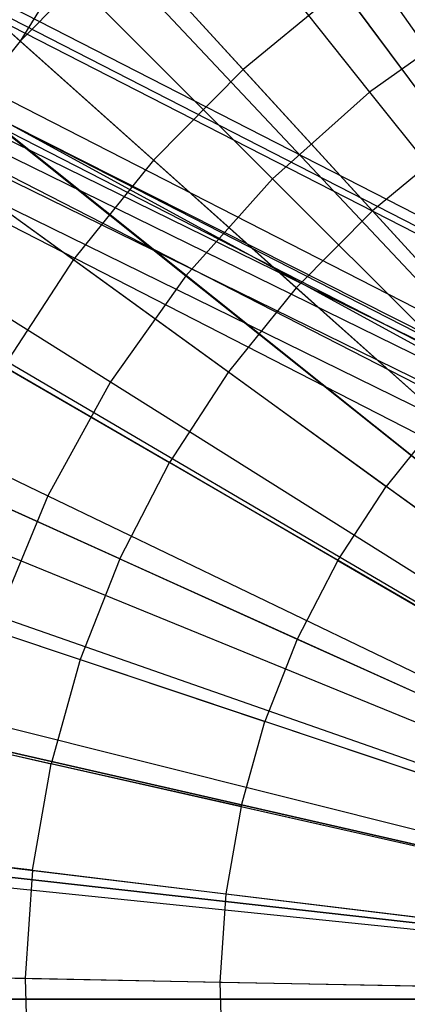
# Model space of a CAD drawing. Extents: x 0.2 to 44.2, y -21.9 to 24.
# Tile 225 of 239: x 29.2 to 29.8, y 13.9 to 15.4. Entities that reach past the tile are written whole.
import ezdxf

# ---------------------------------------------------------------- set-up
doc = ezdxf.new("R2010")
doc.units = 0
doc.header["$LTSCALE"] = 2.54
doc.layers.get('0').update_dxf_attribs({"color": 13, "linetype": 'CONTINUOUS'})

# ---------------------------------------------------------------- blocks, each defined once
blk = doc.blocks.new('GRUPUJ_2')
at = {"color": 0}
for p, q in [((25.5612, 33.9963, 29), (26.6176, 32.4897, 29.55)), ((25.5612, 33.9963, 29), (26.6176, 32.4897, 29.55)), ((25.5108, 33.9599, 29), (26.6084, 32.4831, 29.55)), ((25.5108, 33.9599, 29), (26.6084, 32.4831, 29.55)), ((25.335, 33.8148, 29), (26.5764, 32.4567, 29.55)), ((25.335, 33.8148, 29), (26.5764, 32.4567, 29.55)), ((25.3122, 33.7937, 29), (25.2068, 33.6241, 29.0202)), ((25.3122, 33.7937, 29), (25.2068, 33.6241, 29.0202)), ((25.3122, 33.7937, 29), (26.5722, 32.4528, 29.55)), ((25.3122, 33.7937, 29), (26.5722, 32.4528, 29.55)), ((25.364, 33.7831, 29.0202), (25.2068, 33.6241, 29.0202)), ((25.364, 33.7831, 29.0202), (25.2068, 33.6241, 29.0202)), ((25.364, 33.7831, 29.0202), (25.5491, 33.5806, 29.1401)), ((25.364, 33.7831, 29.0202), (25.5491, 33.5806, 29.1401)), ((25.7001, 33.7051, 29.1401), (25.5491, 33.5806, 29.1401)), ((25.7001, 33.7051, 29.1401), (25.5491, 33.5806, 29.1401)), ((25.7001, 33.7051, 29.1401), (25.8754, 33.4694, 29.2518)), ((25.7001, 33.7051, 29.1401), (25.8754, 33.4694, 29.2518)), ((25.1748, 33.6527, 29), (25.2068, 33.6241, 29.0202)), ((25.1748, 33.6527, 29), (25.2068, 33.6241, 29.0202)), ((25.1748, 33.6527, 29), (26.5472, 32.4271, 29.55)), ((25.1748, 33.6527, 29), (26.5472, 32.4271, 29.55)), ((25.2068, 33.6241, 29.0202), (25.0665, 33.45, 29.0202)), ((25.2068, 33.6241, 29.0202), (25.0665, 33.45, 29.0202)), ((25.2068, 33.6241, 29.0202), (25.4115, 33.4413, 29.1401)), ((25.2068, 33.6241, 29.0202), (25.4115, 33.4413, 29.1401)), ((25.5491, 33.5806, 29.1401), (25.4115, 33.4413, 29.1401)), ((25.5491, 33.5806, 29.1401), (25.4115, 33.4413, 29.1401)), ((25.5491, 33.5806, 29.1401), (25.7473, 33.3637, 29.2518)), ((25.5491, 33.5806, 29.1401), (25.7473, 33.3637, 29.2518)), ((25.0945, 33.5577, 29), (26.5326, 32.4098, 29.55)), ((25.0945, 33.5577, 29), (26.5326, 32.4098, 29.55)), ((25.0318, 33.4753, 29), (26.5211, 32.3948, 29.55)), ((25.0318, 33.4753, 29), (26.5211, 32.3948, 29.55)), ((25.8754, 33.4694, 29.2518), (25.7473, 33.3637, 29.2518)), ((25.8754, 33.4694, 29.2518), (25.7473, 33.3637, 29.2518)), ((25.0665, 33.45, 29.0202), (25.2887, 33.2889, 29.1401)), ((25.0665, 33.45, 29.0202), (25.2887, 33.2889, 29.1401)), ((25.4115, 33.4413, 29.1401), (25.2887, 33.2889, 29.1401)), ((25.4115, 33.4413, 29.1401), (25.2887, 33.2889, 29.1401)), ((25.4115, 33.4413, 29.1401), (25.6306, 33.2457, 29.2518)), ((25.4115, 33.4413, 29.1401), (25.6306, 33.2457, 29.2518)), ((25.7473, 33.3637, 29.2518), (25.6306, 33.2457, 29.2518)), ((25.7473, 33.3637, 29.2518), (25.6306, 33.2457, 29.2518)), ((25.7473, 33.3637, 29.2518), (25.9489, 33.1431, 29.3487)), ((25.7473, 33.3637, 29.2518), (25.9489, 33.1431, 29.3487)), ((24.9127, 33.2932, 29), (26.4994, 32.3616, 29.55)), ((24.9127, 33.2932, 29), (26.4994, 32.3616, 29.55)), ((25.2887, 33.2889, 29.1401), (25.1819, 33.1248, 29.1401)), ((25.2887, 33.2889, 29.1401), (25.1819, 33.1248, 29.1401)), ((25.2887, 33.2889, 29.1401), (25.5264, 33.1164, 29.2518)), ((25.2887, 33.2889, 29.1401), (25.5264, 33.1164, 29.2518)), ((24.9074, 33.2842, 29), (26.4994, 32.3616, 29.55)), ((24.9074, 33.2842, 29), (26.4994, 32.3616, 29.55)), ((25.6306, 33.2457, 29.2518), (25.5264, 33.1164, 29.2518)), ((25.6306, 33.2457, 29.2518), (25.5264, 33.1164, 29.2518)), ((25.6306, 33.2457, 29.2518), (25.8535, 33.0466, 29.3487)), ((25.6306, 33.2457, 29.2518), (25.8535, 33.0466, 29.3487)), ((25.1819, 33.1248, 29.1401), (25.4359, 32.9773, 29.2518)), ((25.1819, 33.1248, 29.1401), (25.4359, 32.9773, 29.2518)), ((25.5264, 33.1164, 29.2518), (25.4359, 32.9773, 29.2518)), ((25.5264, 33.1164, 29.2518), (25.4359, 32.9773, 29.2518)), ((25.5264, 33.1164, 29.2518), (25.7683, 32.9409, 29.3487)), ((25.5264, 33.1164, 29.2518), (25.7683, 32.9409, 29.3487)), ((24.8031, 33.0816, 29), (26.4795, 32.3231, 29.55)), ((24.8031, 33.0816, 29), (26.4795, 32.3231, 29.55)), ((25.8535, 33.0466, 29.3487), (25.7683, 32.9409, 29.3487)), ((25.8535, 33.0466, 29.3487), (25.7683, 32.9409, 29.3487)), ((24.7703, 33.0054, 29), (26.4735, 32.3092, 29.55)), ((24.7703, 33.0054, 29), (26.4735, 32.3092, 29.55)), ((25.3599, 32.8297, 29.2518), (25.4359, 32.9773, 29.2518)), ((25.3599, 32.8297, 29.2518), (25.4359, 32.9773, 29.2518)), ((25.6943, 32.8271, 29.3487), (25.4359, 32.9773, 29.2518)), ((25.6943, 32.8271, 29.3487), (25.4359, 32.9773, 29.2518)), ((25.3599, 32.8297, 29.2518), (25.0922, 32.9508, 29.1401)), ((25.3599, 32.8297, 29.2518), (25.0922, 32.9508, 29.1401)), ((25.6943, 32.8271, 29.3487), (25.7683, 32.9409, 29.3487)), ((25.6943, 32.8271, 29.3487), (25.7683, 32.9409, 29.3487)), ((26.0147, 32.7622, 29.4307), (25.7683, 32.9409, 29.3487)), ((26.0147, 32.7622, 29.4307), (25.7683, 32.9409, 29.3487)), ((24.7198, 32.8695, 29), (26.4643, 32.2844, 29.55)), ((24.7198, 32.8695, 29), (26.4643, 32.2844, 29.55)), ((25.3599, 32.8297, 29.2518), (25.2992, 32.6751, 29.2518)), ((25.3599, 32.8297, 29.2518), (25.2992, 32.6751, 29.2518)), ((25.3599, 32.8297, 29.2518), (25.6321, 32.7065, 29.3487)), ((25.3599, 32.8297, 29.2518), (25.6321, 32.7065, 29.3487)), ((25.6943, 32.8271, 29.3487), (25.6321, 32.7065, 29.3487)), ((25.6943, 32.8271, 29.3487), (25.6321, 32.7065, 29.3487)), ((25.6943, 32.8271, 29.3487), (25.9574, 32.6743, 29.4307)), ((25.6943, 32.8271, 29.3487), (25.9574, 32.6743, 29.4307)), ((25.0207, 32.7685, 29.1401), (25.2992, 32.6751, 29.2518)), ((25.0207, 32.7685, 29.1401), (25.2992, 32.6751, 29.2518)), ((24.6703, 32.7004, 29), (26.4553, 32.2536, 29.55)), ((24.6703, 32.7004, 29), (26.4553, 32.2536, 29.55)), ((25.6321, 32.7065, 29.3487), (25.5825, 32.5801, 29.3487)), ((25.6321, 32.7065, 29.3487), (25.5825, 32.5801, 29.3487)), ((25.6321, 32.7065, 29.3487), (25.9094, 32.581, 29.4307)), ((25.6321, 32.7065, 29.3487), (25.9094, 32.581, 29.4307)), ((25.2992, 32.6751, 29.2518), (25.2544, 32.5153, 29.2518)), ((25.2992, 32.6751, 29.2518), (25.2544, 32.5153, 29.2518)), ((25.2992, 32.6751, 29.2518), (25.5825, 32.5801, 29.3487)), ((25.2992, 32.6751, 29.2518), (25.5825, 32.5801, 29.3487)), ((24.6583, 32.65, 29), (26.4531, 32.2444, 29.55)), ((24.6583, 32.65, 29), (26.4531, 32.2444, 29.55)), ((24.9679, 32.58, 29.1401), (25.2544, 32.5153, 29.2518)), ((24.9679, 32.58, 29.1401), (25.2544, 32.5153, 29.2518)), ((25.5459, 32.4494, 29.3487), (25.5825, 32.5801, 29.3487)), ((25.5459, 32.4494, 29.3487), (25.5825, 32.5801, 29.3487)), ((25.871, 32.4833, 29.4307), (25.5825, 32.5801, 29.3487)), ((25.871, 32.4833, 29.4307), (25.5825, 32.5801, 29.3487)), ((25.2261, 32.3517, 29.2518), (25.2544, 32.5153, 29.2518)), ((25.2261, 32.3517, 29.2518), (25.2544, 32.5153, 29.2518)), ((25.5459, 32.4494, 29.3487), (25.2544, 32.5153, 29.2518)), ((25.5459, 32.4494, 29.3487), (25.2544, 32.5153, 29.2518)), ((25.5459, 32.4494, 29.3487), (25.5227, 32.3156, 29.3487)), ((25.5459, 32.4494, 29.3487), (25.5227, 32.3156, 29.3487)), ((25.5459, 32.4494, 29.3487), (25.8428, 32.3823, 29.4307)), ((25.5459, 32.4494, 29.3487), (25.8428, 32.3823, 29.4307)), ((24.6194, 32.4254, 29), (26.446, 32.2035, 29.55)), ((24.6194, 32.4254, 29), (26.446, 32.2035, 29.55)), ((24.6148, 32.3842, 29), (26.4451, 32.196, 29.55)), ((24.6148, 32.3842, 29), (26.4451, 32.196, 29.55)), ((25.2261, 32.3517, 29.2518), (24.9345, 32.3871, 29.1401)), ((25.2261, 32.3517, 29.2518), (24.9345, 32.3871, 29.1401)), ((25.2261, 32.3517, 29.2518), (25.2144, 32.1861, 29.2518)), ((25.2261, 32.3517, 29.2518), (25.2144, 32.1861, 29.2518)), ((25.2261, 32.3517, 29.2518), (25.5227, 32.3156, 29.3487)), ((25.2261, 32.3517, 29.2518), (25.5227, 32.3156, 29.3487)), ((25.5227, 32.3156, 29.3487), (25.5132, 32.1802, 29.3487)), ((25.5227, 32.3156, 29.3487), (25.5132, 32.1802, 29.3487)), ((25.5227, 32.3156, 29.3487), (25.8249, 32.2789, 29.4307)), ((25.5227, 32.3156, 29.3487), (25.8249, 32.2789, 29.4307)), ((24.6034, 32.198, 29), (26.4431, 32.162, 29.55)), ((24.6034, 32.198, 29), (26.4431, 32.162, 29.55)), ((24.9207, 32.1918, 29.1401), (25.2144, 32.1861, 29.2518)), ((24.9207, 32.1918, 29.1401), (25.2144, 32.1861, 29.2518)), ((25.2144, 32.1861, 29.2518), (25.2196, 32.0201, 29.2518)), ((25.2144, 32.1861, 29.2518), (25.5132, 32.1802, 29.3487)), ((25.2144, 32.1861, 29.2518), (25.5132, 32.1802, 29.3487)), ((25.2144, 32.1861, 29.2518), (25.2196, 32.0201, 29.2518)), ((25.5132, 32.1802, 29.3487), (25.5174, 32.0446, 29.3487)), ((25.5132, 32.1802, 29.3487), (25.8175, 32.1743, 29.4307)), ((25.5132, 32.1802, 29.3487), (25.5174, 32.0446, 29.3487)), ((25.5132, 32.1802, 29.3487), (25.8175, 32.1743, 29.4307))]:
    blk.add_line(p, q, dxfattribs=at)
blk = doc.blocks.new('KARO-10934_STL')
at = {"color": 0}
for p, q in [((30.73, 14.6602, 126.1937), (29.0949, 15.498, 126.1937)), ((30.73, 14.6602, 126.1937), (29.0949, 15.498, 126.1937)), ((30.7169, 14.6377, 126.1649), (29.0843, 15.4743, 126.1649)), ((30.7169, 14.6377, 126.1649), (29.0843, 15.4743, 126.1649)), ((29.0885, 15.4837, 126.1818), (30.7221, 14.6466, 126.1818)), ((29.0885, 15.4837, 126.1818), (30.7221, 14.6466, 126.1818)), ((30.3349, 14.6824, 124.3613), (28.8077, 15.4315, 124.3613)), ((30.3349, 14.6824, 124.3613), (28.8077, 15.4315, 124.3613)), ((30.3244, 14.6634, 124.3288), (28.7991, 15.4116, 124.3288)), ((30.3244, 14.6634, 124.3288), (28.7991, 15.4116, 124.3288)), ((30.3086, 14.635, 124.3072), (28.7863, 15.3818, 124.3072)), ((30.3086, 14.635, 124.3072), (28.7863, 15.3818, 124.3072)), ((30.6653, 14.5492, 125.9865), (29.0426, 15.3807, 125.9865)), ((30.6653, 14.5492, 125.9865), (29.0426, 15.3807, 125.9865)), ((28.7712, 15.3466, 124.2995), (30.29, 14.6016, 124.2995)), ((28.7712, 15.3466, 124.2995), (30.29, 14.6016, 124.2995)), ((30.6433, 14.5114, 125.9335), (29.0248, 15.3408, 125.9335)), ((30.6433, 14.5114, 125.9335), (29.0248, 15.3408, 125.9335)), ((29.0007, 15.2868, 125.8986), (30.6135, 14.4603, 125.8986)), ((29.0007, 15.2868, 125.8986), (30.6135, 14.4603, 125.8986)), ((30.3386, 14.689, 124.3996), (29.1645, 15.2818, 125.9495)), ((29.1645, 15.2818, 125.9495), (31.2683, 14.1331, 125.9495)), ((30.3386, 14.689, 124.3996), (29.1645, 15.2818, 125.9495)), ((30.3386, 14.689, 124.3996), (29.1645, 15.2818, 124.3996)), ((29.1645, 15.2818, 125.9495), (31.2683, 14.1331, 125.9495)), ((29.1645, 15.2818, 124.3996), (30.3349, 14.6824, 124.3613)), ((29.1645, 15.2818, 124.3996), (30.3349, 14.6824, 124.3613)), ((30.3386, 14.689, 124.3996), (29.1645, 15.2818, 124.3996)), ((28.9732, 15.2252, 125.8858), (30.5796, 14.402, 125.8858)), ((28.9732, 15.2252, 125.8858), (30.5796, 14.402, 125.8858))]:
    blk.add_line(p, q, dxfattribs=at)
blk.add_blockref('GRUPUJ_2', (3.9714, -18.2138, 12.8689), dxfattribs=at)
blk = doc.blocks.new('GRUPUJ_1')
at = {"color": 0}
for p, q in [((28.9549, 37.9462, 40.4923), (29.4923, 37.2722, 40.7407)), ((28.9549, 37.9462, 40.4923), (29.4923, 37.2722, 40.7407)), ((28.9549, 37.9462, 25.3902), (29.4923, 37.2722, 25.1418)), ((28.9549, 37.9462, 25.3902), (29.4923, 37.2722, 25.1418)), ((28.7339, 37.7487, 40.4923), (29.3435, 37.1392, 40.7407)), ((28.7339, 37.7487, 40.4923), (29.3435, 37.1392, 40.7407)), ((28.7339, 37.7487, 25.3902), (29.3435, 37.1392, 25.1418)), ((28.7339, 37.7487, 25.3902), (29.3435, 37.1392, 25.1418)), ((28.5365, 37.5278, 40.4923), (29.2105, 36.9903, 40.7407)), ((28.5365, 37.5278, 40.4923), (29.2105, 36.9903, 40.7407)), ((28.5365, 37.5278, 25.3902), (29.2105, 36.9903, 25.1418)), ((28.5365, 37.5278, 25.3902), (29.2105, 36.9903, 25.1418)), ((29.6552, 37.3877, 40.7407), (29.4923, 37.2722, 40.7407)), ((29.6552, 37.3877, 40.7407), (29.4923, 37.2722, 40.7407)), ((29.6552, 37.3877, 25.1418), (29.4923, 37.2722, 25.1418)), ((29.6552, 37.3877, 25.1418), (29.4923, 37.2722, 25.1418)), ((28.365, 37.2861, 40.4923), (29.0949, 36.8275, 40.7407)), ((28.365, 37.2861, 40.4923), (29.0949, 36.8275, 40.7407)), ((28.365, 37.2861, 25.3902), (29.0949, 36.8275, 25.1418)), ((28.365, 37.2861, 25.3902), (29.0949, 36.8275, 25.1418)), ((29.4923, 37.2722, 40.7407), (29.3435, 37.1392, 40.7407)), ((29.4923, 37.2722, 40.7407), (29.3435, 37.1392, 40.7407)), ((29.4923, 37.2722, 25.1418), (29.3435, 37.1392, 25.1418)), ((29.4923, 37.2722, 25.1418), (29.3435, 37.1392, 25.1418)), ((29.4923, 37.2722, 40.7407), (30.0438, 36.5807, 40.891)), ((29.4923, 37.2722, 40.7407), (30.0438, 36.5807, 40.891)), ((29.4923, 37.2722, 25.1418), (30.0438, 36.5807, 24.9916)), ((29.4923, 37.2722, 25.1418), (30.0438, 36.5807, 24.9916)), ((29.3435, 37.1392, 40.7407), (29.2105, 36.9903, 40.7407)), ((29.3435, 37.1392, 40.7407), (29.2105, 36.9903, 40.7407)), ((29.3435, 37.1392, 25.1418), (29.2105, 36.9903, 25.1418)), ((29.3435, 37.1392, 25.1418), (29.2105, 36.9903, 25.1418)), ((29.3435, 37.1392, 40.7407), (29.9689, 36.5138, 40.891)), ((29.3435, 37.1392, 40.7407), (29.9689, 36.5138, 40.891)), ((29.3435, 37.1392, 25.1418), (29.9689, 36.5138, 24.9916)), ((29.3435, 37.1392, 25.1418), (29.9689, 36.5138, 24.9916)), ((28.2217, 37.0268, 40.4923), (28.9984, 36.6528, 40.7407)), ((28.2217, 37.0268, 40.4923), (28.9984, 36.6528, 40.7407)), ((28.2217, 37.0268, 25.3902), (28.9984, 36.6528, 25.1418)), ((28.2217, 37.0268, 25.3902), (28.9984, 36.6528, 25.1418)), ((29.2105, 36.9903, 40.7407), (29.0949, 36.8275, 40.7407)), ((29.2105, 36.9903, 40.7407), (29.0949, 36.8275, 40.7407)), ((29.2105, 36.9903, 25.1418), (29.0949, 36.8275, 25.1418)), ((29.2105, 36.9903, 25.1418), (29.0949, 36.8275, 25.1418)), ((29.2105, 36.9903, 40.7407), (29.902, 36.4389, 40.891)), ((29.2105, 36.9903, 40.7407), (29.902, 36.4389, 40.891)), ((29.2105, 36.9903, 25.1418), (29.902, 36.4389, 24.9916)), ((29.2105, 36.9903, 25.1418), (29.902, 36.4389, 24.9916)), ((29.0949, 36.8275, 40.7407), (28.9984, 36.6528, 40.7407)), ((29.0949, 36.8275, 40.7407), (28.9984, 36.6528, 40.7407)), ((29.0949, 36.8275, 25.1418), (28.9984, 36.6528, 25.1418)), ((29.0949, 36.8275, 25.1418), (28.9984, 36.6528, 25.1418)), ((29.0949, 36.8275, 40.7407), (29.8438, 36.3569, 40.891)), ((29.0949, 36.8275, 40.7407), (29.8438, 36.3569, 40.891)), ((29.0949, 36.8275, 25.1418), (29.8438, 36.3569, 24.9916)), ((29.0949, 36.8275, 25.1418), (29.8438, 36.3569, 24.9916)), ((28.9984, 36.6528, 40.7407), (28.922, 36.4683, 40.7407)), ((28.9984, 36.6528, 40.7407), (28.922, 36.4683, 40.7407)), ((28.9984, 36.6528, 25.1418), (28.922, 36.4683, 25.1418)), ((28.9984, 36.6528, 25.1418), (28.922, 36.4683, 25.1418)), ((28.9984, 36.6528, 40.7407), (29.7952, 36.269, 40.891)), ((28.9984, 36.6528, 40.7407), (29.7952, 36.269, 40.891)), ((28.9984, 36.6528, 25.1418), (29.7952, 36.269, 24.9916)), ((28.9984, 36.6528, 25.1418), (29.7952, 36.269, 24.9916)), ((28.922, 36.4683, 40.7407), (29.7568, 36.1762, 40.891)), ((28.922, 36.4683, 40.7407), (29.7568, 36.1762, 40.891)), ((28.922, 36.4683, 25.1418), (29.7568, 36.1762, 24.9916)), ((28.922, 36.4683, 25.1418), (29.7568, 36.1762, 24.9916)), ((28.8667, 36.2765, 40.7407), (29.729, 36.0797, 40.891)), ((28.8667, 36.2765, 40.7407), (29.729, 36.0797, 40.891)), ((29.729, 36.0797, 24.9916), (28.8667, 36.2765, 25.1418)), ((29.729, 36.0797, 24.9916), (28.8667, 36.2765, 25.1418)), ((28.8333, 36.0797, 40.7407), (29.7122, 35.9807, 40.891)), ((28.8333, 36.0797, 40.7407), (29.7122, 35.9807, 40.891)), ((29.7122, 35.9807, 24.9916), (28.8333, 36.0797, 25.1418)), ((29.7122, 35.9807, 24.9916), (28.8333, 36.0797, 25.1418)), ((29.7065, 35.8804, 24.9916), (28.8221, 35.8804, 25.1418)), ((28.8221, 35.8804, 40.7407), (29.7065, 35.8804, 40.891)), ((28.8221, 35.8804, 40.7407), (29.7065, 35.8804, 40.891)), ((29.7065, 35.8804, 24.9916), (28.8221, 35.8804, 25.1418))]:
    blk.add_line(p, q, dxfattribs=at)
blk = doc.blocks.new('GRUPUJ_3')
at = {"color": 0}
for name, p in [('GRUPUJ_1', (0, 0)), ('KARO-10934_STL', (-0.2222, 21.9402, -1.2505))]:
    blk.add_blockref(name, p, dxfattribs=at)

msp = doc.modelspace()

# ---------------------------------------------------------------- block references
at = {"color": 0}
msp.add_blockref('GRUPUJ_3', (0.2222, -21.9402, 1.2505), dxfattribs=at)

doc.saveas('drawing.dxf')
